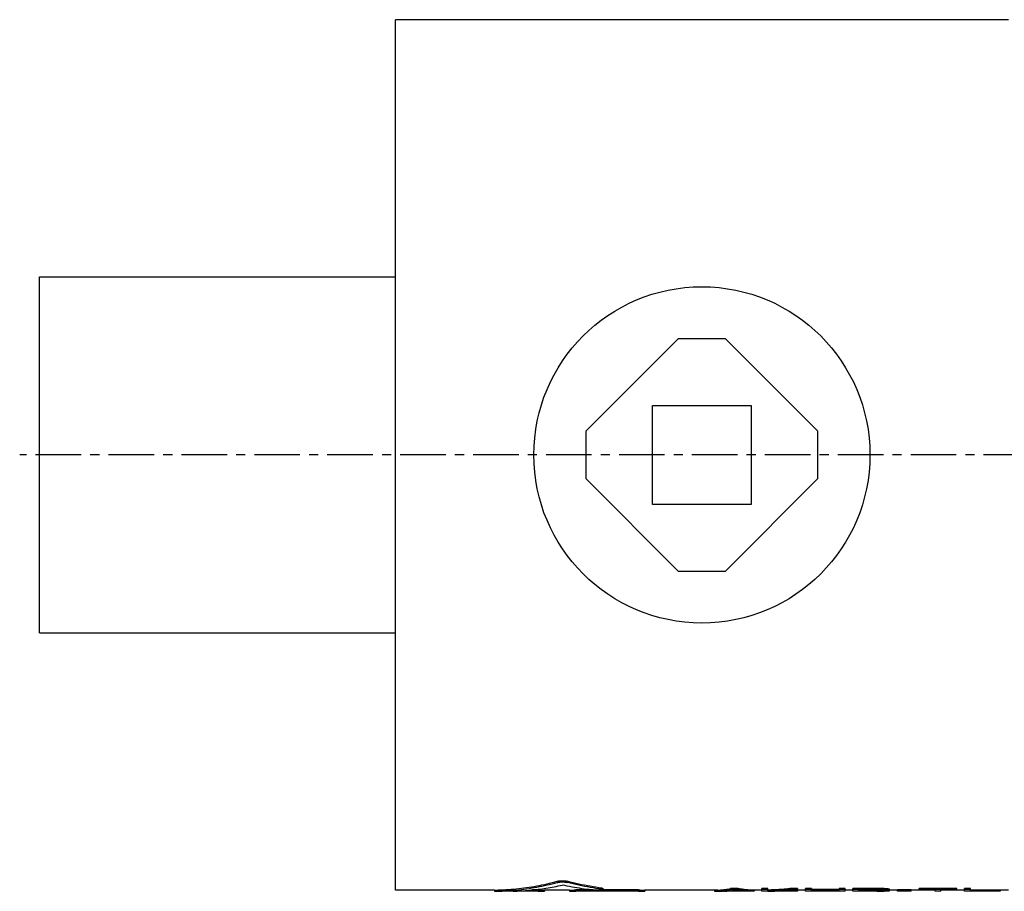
# Model space of a CAD drawing. Header units: millimetres. Extents: x 49 to 544, y 116 to 336.
# Tile 1 of 39: x 49 to 298, y 116 to 336. Entities that reach past the tile are written whole.
import ezdxf

# ---------------------------------------------------------------- set-up
doc = ezdxf.new("R2010")
doc.units = ezdxf.units.MM
doc.header["$LTSCALE"] = 30.734
doc.linetypes.add('CENTER', pattern=[0.6, 0.375, -0.075, 0.075, -0.075])
doc.layers.get('0').update_dxf_attribs({"linetype": 'CONTINUOUS'})
doc.layers.add('DEFAULT_1', color=7, linetype='CENTER')

msp = doc.modelspace()

# ---------------------------------------------------------------- linework, layer by layer
at = {"color": 7, "linetype": 'CONTINUOUS'}
for p, q in [((298.9674208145, 336.3772268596), (143.9674208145, 336.3772268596)), ((143.9674208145, 116.3773607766), (143.9674208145, 336.3770929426)), ((53.9674208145, 181.3772268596), (53.9674208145, 271.3772268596)), ((53.9674208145, 271.3772268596), (143.9674208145, 271.3772268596)), ((215.4674208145, 255.7325659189), (192.1120817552, 232.3772268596)), ((227.4674208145, 255.7325659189), (215.4674208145, 255.7325659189)), ((250.8227598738, 232.3772268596), (227.4674208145, 255.7325659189)), ((208.9674208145, 213.8772268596), (208.9674208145, 238.8772268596)), ((208.9674208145, 238.8772268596), (233.9674208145, 238.8772268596)), ((233.9674208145, 238.8772268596), (233.9674208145, 213.8772268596)), ((192.1120817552, 232.3772268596), (192.1120817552, 220.3772268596)), ((250.8227598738, 220.3772268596), (250.8227598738, 232.3772268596)), ((192.1120817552, 220.3772268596), (215.4674208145, 197.0218878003)), ((227.4674208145, 197.0218878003), (250.8227598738, 220.3772268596)), ((233.9674208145, 213.8772268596), (208.9674208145, 213.8772268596)), ((215.4674208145, 197.0218878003), (227.4674208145, 197.0218878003)), ((53.9674208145, 181.3772268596), (143.9674208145, 181.3772268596)), ((169.0145906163, 116.3772268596), (143.9674208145, 116.3772268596)), ((169.0145906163, 116.3778539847), (169.0145906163, 116.0779388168)), ((181.6461971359, 116.0772268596), (169.3302485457, 116.0772268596)), ((180.1089302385, 116.0947565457), (173.7637968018, 116.0947565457)), ((180.1089302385, 116.3943388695), (178.5071523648, 116.3943388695)), ((181.6938358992, 116.3777864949), (181.6938358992, 116.0778715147)), ((188.0334585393, 116.3772268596), (181.6938358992, 116.3772268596)), ((188.0334585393, 116.3777863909), (188.0334585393, 116.077871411)), ((207.0046877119, 116.0772268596), (188.0811069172, 116.0772268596)), ((193.9109097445, 116.3943388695), (189.6183642, 116.3943388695)), ((205.4674208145, 116.0947565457), (189.6183642, 116.0947565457)), ((205.4674208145, 116.3943388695), (195.8324178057, 116.3943388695)), ((196.4561000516, 116.7958749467), (196.4561000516, 116.4970163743)), ((207.0523264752, 116.3777864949), (207.0523264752, 116.0778715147)), ((225.4722316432, 116.3772268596), (207.0523264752, 116.3772268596)), ((224.6674208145, 116.3772268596), (224.6674208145, 116.1032996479)), ((226.9464501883, 116.0772268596), (225.4635165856, 116.0772268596)), ((227.4174208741, 116.0793199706), (227.1674207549, 116.0793199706)), ((231.9174210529, 116.0903856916), (227.4174208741, 116.0903856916)), ((230.6674208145, 116.7958100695), (228.6674209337, 116.7958100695)), ((228.6674209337, 116.7958100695), (228.6674209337, 116.4969516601)), ((230.6674208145, 116.4969516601), (228.6674209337, 116.4969516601)), ((229.7666223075, 116.39001864), (229.5682191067, 116.39001864)), ((230.6674208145, 116.7958100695), (230.6674208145, 116.4969516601)), ((232.1674208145, 116.0793199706), (231.9174210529, 116.0793199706)), ((233.8713248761, 116.0772268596), (232.3883913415, 116.0772268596)), ((236.6674208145, 116.3772268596), (233.8626098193, 116.3772268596)), ((234.6674205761, 116.3772268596), (234.6674205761, 116.1032996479)), ((238.1674208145, 116.7958100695), (236.6674208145, 116.7958100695)), ((236.6674208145, 116.0772301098), (236.6674208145, 116.7958100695)), ((238.1674208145, 116.4969516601), (236.6674208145, 116.4969516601)), ((238.1674208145, 116.0772268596), (236.6674208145, 116.0772268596)), ((238.1674208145, 116.1409799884), (238.1674208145, 116.7958100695)), ((238.1674208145, 116.0772268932), (238.1674208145, 116.0903856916)), ((244.1650596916, 116.0772268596), (242.14313051, 116.0772268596)), ((245.6674208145, 116.7958100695), (243.6674212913, 116.7958100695)), ((243.6674212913, 116.7958100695), (243.6674212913, 116.4969516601)), ((245.6674208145, 116.4969516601), (243.6674212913, 116.4969516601)), ((247.6674203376, 116.3772268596), (244.2836864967, 116.3772268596)), ((245.6674208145, 116.7958100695), (245.6674208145, 116.4969516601)), ((245.6674208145, 116.3772268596), (245.6674208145, 116.1032996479)), ((249.1674217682, 116.7958100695), (247.6674203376, 116.7958100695)), ((247.6674203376, 116.0772301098), (247.6674203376, 116.7958100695)), ((249.1674217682, 116.4969516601), (247.6674203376, 116.4969516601)), ((249.1674217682, 116.0772268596), (247.6674203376, 116.0772268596)), ((249.1674217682, 116.7958100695), (249.1674217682, 116.4969516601)), ((256.1674208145, 116.4796241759), (249.1674217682, 116.4796241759)), ((249.1674217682, 116.1804755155), (249.1674217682, 116.4796241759)), ((256.1674208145, 116.1804755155), (249.1674217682, 116.1804755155)), ((256.1674208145, 116.1247790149), (249.1674217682, 116.1247790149)), ((249.1674217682, 116.0772269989), (249.1674217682, 116.1247790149)), ((257.6674208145, 116.7958100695), (256.1674208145, 116.7958100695)), ((256.1674208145, 116.7958100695), (256.1674208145, 116.4969516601)), ((257.6674208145, 116.4969516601), (256.1674208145, 116.4969516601)), ((256.1674208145, 116.1804755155), (256.1674208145, 116.4796241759)), ((256.1674208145, 116.0772269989), (256.1674208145, 116.1247790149)), ((257.6674208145, 116.0772268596), (256.1674208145, 116.0772268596)), ((257.6674208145, 116.0772301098), (257.6674208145, 116.7958100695)), ((259.6674217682, 116.3772268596), (257.6674208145, 116.3772268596)), ((265.6674217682, 116.7958100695), (259.6674217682, 116.7958100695)), ((259.6674217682, 116.0772301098), (259.6674217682, 116.7958100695)), ((265.6674217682, 116.4969516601), (259.6674217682, 116.4969516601)), ((261.1674217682, 116.0772268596), (259.6674217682, 116.0772268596)), ((265.9174208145, 116.3930487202), (261.1674217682, 116.3930487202)), ((261.1674217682, 116.1697154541), (261.1674217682, 116.3930487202)), ((265.9174208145, 116.1697154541), (261.1674217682, 116.1697154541)), ((265.6674217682, 116.1175660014), (261.1674217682, 116.1175660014)), ((261.1674217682, 116.077227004), (261.1674217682, 116.1175660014)), ((265.6674217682, 116.7958100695), (265.6674217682, 116.4969516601)), ((265.9174208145, 116.3930487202), (265.9174208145, 116.1697154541)), ((266.6674208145, 116.3740346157), (266.6674208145, 116.1804755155)), ((266.9174198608, 116.7738527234), (266.9174198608, 116.4749935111)), ((267.1674217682, 116.33777325), (267.1674217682, 116.2037668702)), ((267.4174208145, 116.243129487), (267.4174208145, 116.2877993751)), ((267.9174217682, 116.7115229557), (267.9174217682, 116.4126516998)), ((268.6674217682, 116.636683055), (268.6674217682, 116.33777325)), ((268.9174208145, 116.2294187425), (268.9174208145, 116.5867549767)), ((270.9174217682, 116.3772268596), (268.9174208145, 116.3772268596)), ((274.4174227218, 116.4241404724), (270.9174217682, 116.4241404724)), ((270.9174217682, 116.0946362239), (270.9174217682, 116.4241404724)), ((274.4174227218, 116.1247790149), (270.9174217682, 116.1247790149)), ((274.4174227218, 116.0946362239), (270.9174217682, 116.0946362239)), ((274.4174227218, 116.0946362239), (274.4174227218, 116.4241404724)), ((280.4174227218, 116.3772268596), (274.4174227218, 116.3772268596)), ((285.9174189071, 116.7958100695), (276.4174208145, 116.7958100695)), ((276.4174208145, 116.3930487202), (276.4174208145, 116.7958100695)), ((285.9174189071, 116.4969516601), (276.4174208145, 116.4969516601)), ((280.4174227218, 116.3930487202), (276.4174208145, 116.3930487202)), ((280.4174227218, 116.077228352), (280.4174227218, 116.3930487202)), ((281.9174227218, 116.0772268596), (280.4174227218, 116.0772268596)), ((285.9174189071, 116.3930487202), (281.9174227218, 116.3930487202)), ((281.9174227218, 116.077228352), (281.9174227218, 116.3930487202)), ((287.9174227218, 116.3772268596), (281.9174227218, 116.3772268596)), ((285.9174189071, 116.3930487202), (285.9174189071, 116.7958100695)), ((289.4174227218, 116.7958100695), (287.9174227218, 116.7958100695)), ((287.9174227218, 116.0772301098), (287.9174227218, 116.7958100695)), ((289.4174227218, 116.4969516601), (287.9174227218, 116.4969516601)), ((296.9174227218, 116.080566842), (287.9174227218, 116.0772268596)), ((289.4174227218, 116.0772302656), (289.4174227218, 116.7958100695)), ((298.9674208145, 116.3772268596), (289.4174227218, 116.3772268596)), ((296.9174227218, 116.3807840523), (296.9174227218, 116.080566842))]:
    msp.add_line(p, q, dxfattribs=at)
msp.add_circle((221.4674208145, 226.3772268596), 42.5, dxfattribs=at)
for points, start_tangent, end_tangent in [([(169.3302485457, 116.3849427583), (174.5269276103, 116.687189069), (179.7294035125, 117.4283633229), (184.9076070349, 118.6034600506)], (15.7683418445, 0.2504529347), (15.2273414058, 4.1026095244)), ([(173.7448037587, 116.3147631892), (174.5269044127, 116.3883062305), (179.7293256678, 117.1291011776), (184.9076070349, 118.3026453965)], (11.3107700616, 0.9920863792), (10.9601320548, 2.948304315)), ([(180.0871057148, 116.5698270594), (182.0446896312, 116.8479100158), (186.1786959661, 117.6390688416)], (6.1382831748, 0.77490254), (6.0351429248, 1.3577625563)), ([(184.9076070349, 118.6034600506), (185.1297171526, 118.6521921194), (185.3956596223, 118.690916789), (185.6946322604, 118.7178605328), (186.0128212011, 118.731651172), (186.3386181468, 118.7316997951), (186.6569460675, 118.7180008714), (186.9561681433, 118.6911354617), (187.2223469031, 118.6524867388), (187.4447792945, 118.6038160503)], (2.4683055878, 0.6650204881), (2.4687757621, -0.6632729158)), ([(184.9076070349, 118.3026453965), (185.1297145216, 118.3513004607), (185.3956582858, 118.3899641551), (185.6946292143, 118.4168649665), (186.0128208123, 118.4306337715), (186.3386186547, 118.4306823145), (186.6569492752, 118.4170050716), (186.9561695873, 118.3901824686), (187.2223495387, 118.3515946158), (187.4447792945, 118.3030008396)], (2.4685087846, 0.6640353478), (2.4689776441, -0.6622899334)), ([(193.6032698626, 116.4181552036), (191.1250455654, 116.7270729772), (188.6491168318, 117.1342684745), (186.1786959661, 117.6390688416)], (-7.4870928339, 0.7843159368), (-7.3455122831, 1.6477742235)), ([(196.1391189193, 116.8827851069), (193.2327694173, 117.3219464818), (190.3329289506, 117.8960977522), (187.4447792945, 118.6038160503)], (-8.7976387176, 1.1233776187), (-8.565330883, 2.3012021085)), ([(196.1391189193, 116.5839155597), (193.2328144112, 117.0227929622), (190.3329833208, 117.5962923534), (187.4447792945, 118.3030008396)], (-8.7972665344, 1.1230553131), (-8.5658359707, 2.2977392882)), ([(169.0597730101, 116.0772236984), (169.0147693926, 116.077684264)], (-0.0636825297, -0.0001201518), (0.0017305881, 0.0015557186)), ([(169.0147670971, 116.377610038), (169.0149880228, 116.3776780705), (169.0459418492, 116.3792396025), (169.1528328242, 116.3817740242), (169.3302485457, 116.3849427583)], (0.0112504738, 0.0105813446), (0.3172624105, 0.0050391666)), ([(169.0147693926, 116.077684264), (169.0149879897, 116.077754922), (169.0459411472, 116.0793954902), (169.1528323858, 116.0820025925), (169.3302485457, 116.0852346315)], (0.0126332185, 0.0113566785), (0.3172116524, 0.0051257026)), ([(169.3302485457, 116.0852346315), (173.7448037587, 116.3147631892)], (4.4196461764, 0.0714153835), (4.4050393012, 0.3863732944)), ([(173.7637968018, 116.0947565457), (177.9013495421, 116.3324755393), (180.0871057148, 116.5698270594)], (6.3408840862, 0.1515284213), (6.2937792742, 0.7945325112)), ([(180.1089302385, 116.3943388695), (180.4611400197, 116.393645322), (180.7957181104, 116.3916829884), (181.0962380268, 116.388780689), (181.3472384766, 116.3854254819), (181.5365074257, 116.3821562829), (181.6540281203, 116.3794852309), (181.6938358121, 116.3777858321)], (1.5850149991, 0), (0.005293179, -0.0489821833)), ([(180.1089302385, 116.0947565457), (180.4611403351, 116.0940554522), (180.7957151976, 116.0920706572), (181.0962387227, 116.0891313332), (181.3472361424, 116.0857256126), (181.536507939, 116.0823935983), (181.6540276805, 116.0796498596), (181.6938358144, 116.0778708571)], (1.5850225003, 0), (0.0051801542, -0.0524932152)), ([(181.6938358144, 116.0778708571), (181.6538732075, 116.0772290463), (181.6485552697, 116.0772108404)], (0.0001434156, -0.001453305), (-0.059131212, -0.0001858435)), ([(188.0787398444, 116.0772107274), (188.0734013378, 116.0772290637), (188.0334585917, 116.0778708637)], (-0.0591067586, 0.0001863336), (0.0001068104, 0.0014524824)), ([(188.0334585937, 116.3777858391), (188.0732864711, 116.379485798), (188.1908036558, 116.3821566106), (188.3800962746, 116.3854260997), (188.6310759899, 116.3887809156), (188.9316018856, 116.3916831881), (189.266161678, 116.3936453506), (189.6183642, 116.3943388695)], (0.0039754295, 0.0489630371), (1.5850194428, 0)), ([(188.0334585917, 116.0778708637), (188.0732869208, 116.0796504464), (188.1908031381, 116.0823939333), (188.3800985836, 116.0857262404), (188.6310753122, 116.0891315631), (188.9316047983, 116.0920708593), (189.2661613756, 116.0940554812), (189.6183642, 116.0947565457)], (0.0038587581, 0.0524740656), (1.5850269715, 0)), ([(196.4547511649, 116.496491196), (196.455405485, 116.4928725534), (196.4052932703, 116.4629724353), (196.2781352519, 116.4357596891), (196.0804148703, 116.4123962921), (195.8221167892, 116.3937036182), (195.5160910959, 116.3802360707), (195.1777200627, 116.3723457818), (194.8237449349, 116.3702138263), (194.4726467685, 116.3738834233), (194.1412346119, 116.3832786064), (193.8466268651, 116.398165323), (193.6032698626, 116.4181552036)], (0.6900517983, -2.0901285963), (-2.8565017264, 0.299234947)), ([(196.1391189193, 116.8827851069), (196.318913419, 116.8539101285), (196.426110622, 116.8229808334), (196.4547519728, 116.79535002)], (0.3287516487, -0.0419785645), (0.0796016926, -0.2411723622)), ([(196.1391189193, 116.5839155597), (196.3189155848, 116.5550461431), (196.4261145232, 116.5241194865), (196.4547511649, 116.496491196)], (0.3287501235, -0.0419681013), (0.079625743, -0.241181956)), ([(205.4674208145, 116.3943388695), (205.8196305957, 116.393645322), (206.1542086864, 116.3916829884), (206.4547286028, 116.388780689), (206.7057290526, 116.3854254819), (206.8949980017, 116.3821562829), (207.0125186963, 116.3794852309), (207.0523263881, 116.3777858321)], (1.5850149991, 0), (0.005293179, -0.0489821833)), ([(205.4674208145, 116.0947565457), (205.8196309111, 116.0940554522), (206.1542057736, 116.0920706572), (206.4547292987, 116.0891313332), (206.7057267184, 116.0857256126), (206.894998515, 116.0823935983), (207.0125182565, 116.0796498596), (207.0523263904, 116.0778708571)], (1.5850225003, 0), (0.0051801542, -0.0524932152)), ([(207.0523263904, 116.0778708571), (207.0123637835, 116.0772290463), (207.0070458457, 116.0772108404)], (0.0001434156, -0.001453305), (-0.059131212, -0.0001858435)), ([(224.6674208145, 116.1032996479), (225.4630405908, 116.0772499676)], (0.7941664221, -0.0521091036), (0.796389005, -1.32183e-05)), ([(225.4630405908, 116.0772499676), (225.9974515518, 116.0889553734), (226.8864859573, 116.1602852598)], (1.4268144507, -2.3682e-05), (1.4169588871, 0.16509958)), ([(225.4717556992, 116.377249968), (225.9974334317, 116.3886063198), (226.8864686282, 116.4594939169)], (1.4180444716, -2.61744e-05), (1.4083092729, 0.1635315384)), ([(226.8864686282, 116.4594939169), (226.9430241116, 116.4661917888)], (0.0565704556, 0.0065689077), (0.0565403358, 0.0068267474)), ([(226.8864859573, 116.1602852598), (226.9344540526, 116.1659681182)], (0.0479788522, 0.0055903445), (0.0479572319, 0.0057753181)), ([(226.9344540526, 116.1659681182), (227.1519720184, 116.1940915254)], (0.2177540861, 0.0262233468), (0.2172718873, 0.0300184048)), ([(226.9430241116, 116.4661917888), (227.3314296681, 116.5192559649), (228.6674209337, 116.7958100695)], (1.7442997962, 0.2106088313), (1.6990298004, 0.4442405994)), ([(226.9464149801, 116.0772269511), (227.1674207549, 116.0793199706)], (0.2210226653, 4.06e-08), (0.220973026, 0.0041846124)), ([(227.1519720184, 116.1940915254), (227.3314441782, 116.2202017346)], (0.17965284, 0.0248209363), (0.1792858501, 0.02739662)), ([(227.3314441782, 116.2202017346), (227.3935691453, 116.2298526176)], (0.0621482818, 0.0094968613), (0.0621014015, 0.009804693)), ([(227.3935691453, 116.2298526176), (228.6674209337, 116.4969516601)], (1.2862993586, 0.2030835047), (1.2591744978, 0.329232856)), ([(227.4174208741, 116.0903856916), (228.1666493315, 116.1498815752), (228.916770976, 116.2573161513), (229.6674206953, 116.4126516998)], (2.2733590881, 0.1078640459), (2.2136893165, 0.5285601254)), ([(231.9174210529, 116.0903856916), (231.1681924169, 116.1498815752), (230.4180705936, 116.2573161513), (229.6674206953, 116.4126516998)], (-2.2733596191, 0.1078640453), (-2.2136898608, 0.5285601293)), ([(232.3918174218, 116.4661917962), (232.0034119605, 116.5192559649), (230.6674208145, 116.7958100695)], (-1.7442995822, 0.2106088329), (-1.6990295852, 0.4442405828)), ([(231.941272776, 116.2298525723), (230.6674208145, 116.4969516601)], (-1.2862995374, 0.203083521), (-1.2591746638, 0.3292329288)), ([(232.0033974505, 116.2202017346), (231.941272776, 116.2298525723)], (-0.0621479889, 0.0094968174), (-0.0621011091, 0.0098046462)), ([(232.1828695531, 116.1940915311), (232.0033974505, 116.2202017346)], (-0.1796527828, 0.0248209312), (-0.1792857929, 0.0273966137)), ([(232.3884265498, 116.0772269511), (232.1674208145, 116.0793199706)], (-0.2210226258, 4.06e-08), (-0.2209729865, 0.0041846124)), ([(232.4003874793, 116.1659681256), (232.1828695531, 116.1940915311)], (-0.2177540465, 0.0262233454), (-0.2172718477, 0.0300184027)), ([(232.4483729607, 116.4594939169), (232.3918174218, 116.4661917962)], (-0.0565705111, 0.0065689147), (-0.0565403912, 0.006826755)), ([(232.4483556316, 116.1602852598), (232.4003874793, 116.1659681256)], (-0.0479789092, 0.0055903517), (-0.0479572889, 0.0057753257)), ([(233.8718008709, 116.0772499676), (233.3373899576, 116.0889553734), (232.4483556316, 116.1602852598)], (-1.4268143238, -2.3682e-05), (-1.4169587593, 0.1650995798)), ([(233.8630857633, 116.377249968), (233.3374080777, 116.3886063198), (232.4483729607, 116.4594939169)], (-1.4180443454, -2.61744e-05), (-1.4083091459, 0.1635315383)), ([(234.6674205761, 116.1032996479), (233.8718008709, 116.0772499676)], (-0.7941663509, -0.0521091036), (-0.7963889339, -1.32183e-05)), ([(238.1674208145, 116.4402640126), (239.9992200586, 116.5239422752), (241.8328600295, 116.6424677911), (243.6674212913, 116.7958100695)], (5.5085281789, 0.1993694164), (5.4884228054, 0.5107308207)), ([(238.1674208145, 116.1409799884), (239.9992284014, 116.2248952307), (241.1599458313, 116.2959881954)], (2.9946337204, 0.1088488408), (2.9899023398, 0.2010159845)), ([(238.1674208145, 116.0903856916), (238.7504254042, 116.1012190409), (239.3337680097, 116.115284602), (239.9174212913, 116.1325837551)], (1.7503080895, 0.0276822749), (1.7496087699, 0.0566909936)), ([(241.1698299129, 116.0878291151), (239.9174212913, 116.1325837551)], (-1.2529598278, 0.0272779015), (-1.2516641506, 0.0621867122)), ([(241.1599458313, 116.2959881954), (241.2215182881, 116.3001473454)], (0.0615737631, 0.004139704), (0.061571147, 0.0041785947)), ([(241.1674208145, 116.1804755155), (242.6665723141, 116.2622747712), (243.6666099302, 116.3299759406)], (2.5009794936, 0.1167408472), (2.4970908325, 0.1821650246)), ([(242.1457786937, 116.1241243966), (241.1674208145, 116.1804755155)], (-0.978969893, 0.045424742), (-0.9776492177, 0.0672512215)), ([(242.1433587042, 116.0772268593), (241.1698299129, 116.0878291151)], (-0.9736063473, -1.2517e-06), (-0.9733820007, 0.0211912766)), ([(241.2215182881, 116.3001473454), (241.8328667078, 116.3435626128), (243.6674212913, 116.4969516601)], (2.4482377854, 0.1661523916), (2.4432796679, 0.2273618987)), ([(242.169885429, 116.1230124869), (242.1457786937, 116.1241243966)], (-0.0241070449, 0.0011052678), (-0.0241064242, 0.0011185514)), ([(244.1650672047, 116.0772268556), (242.6706349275, 116.1029275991), (242.169885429, 116.1230124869)], (-1.9958942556, -1.4445e-06), (-1.9938112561, 0.0914129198)), ([(243.6666099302, 116.3299759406), (243.6799669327, 116.3309512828)], (0.0133570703, 0.0009744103), (0.0133569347, 0.000976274)), ([(243.6799669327, 116.3309512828), (244.1494321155, 116.3664222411)], (0.4695506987, 0.0343200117), (0.4693780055, 0.0366212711)), ([(244.1494321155, 116.3664222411), (244.1667418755, 116.3677743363)], (0.0173098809, 0.0013505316), (0.017309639, 0.0013536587)), ([(245.6674208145, 116.1032996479), (244.1650672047, 116.0772268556)], (-1.5016741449, -0.0521777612), (-1.5026698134, -1.0876e-06)), ([(244.1667418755, 116.3677743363), (245.6674208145, 116.4969516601)], (1.5016620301, 0.1174338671), (1.4996239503, 0.1408973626)), ([(266.9174198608, 116.7738527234), (266.5007544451, 116.7811062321), (266.0840882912, 116.7884253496), (265.6674217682, 116.7958100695)], (-1.2500032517, 0.0216622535), (-1.2499928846, 0.0222524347)), ([(266.9174198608, 116.4749935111), (266.5007544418, 116.4822474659), (266.0840882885, 116.489566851), (265.6674217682, 116.4969516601)], (-1.2500032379, 0.021663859), (-1.2499928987, 0.0222524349)), ([(265.6674217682, 116.1175660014), (266.0840595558, 116.1199044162), (266.5007257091, 116.1223087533), (266.9174198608, 116.1247790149)], (1.2499997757, 0.0069170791), (1.2499963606, 0.0075089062)), ([(266.6674208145, 116.3740346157), (266.4174244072, 116.3803071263), (266.1674243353, 116.3866451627), (265.9174208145, 116.3930487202)], (-0.7500074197, 0.0187198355), (-0.7499924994, 0.0193083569)), ([(265.9174208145, 116.1697154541), (266.1674081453, 116.1732363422), (266.4174082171, 116.1768230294), (266.6674208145, 116.1804755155)], (0.7500041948, 0.0104648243), (0.7499957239, 0.0110552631)), ([(267.1674217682, 116.33777325), (267.000761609, 116.3495981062), (266.8340944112, 116.3616852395), (266.6674208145, 116.3740346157)], (-0.5000849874, 0.0350892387), (-0.4999150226, 0.0374328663)), ([(266.6674208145, 116.1804755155), (266.8340703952, 116.1879761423), (267.0007375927, 116.1957399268), (267.1674217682, 116.2037668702)], (0.5000548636, 0.0221130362), (0.4999451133, 0.0244690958)), ([(267.9174217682, 116.7115229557), (267.5840940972, 116.7317087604), (267.2507593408, 116.7524853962), (266.9174198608, 116.7738527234)], (-1.0001644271, 0.0596826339), (-0.99983452, 0.0649756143)), ([(267.9174217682, 116.4126516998), (267.584094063, 116.4328431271), (267.2507593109, 116.4536237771), (266.9174198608, 116.4749935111)], (-1.0001640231, 0.0597018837), (-0.9998349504, 0.0649804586)), ([(266.9174198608, 116.1247790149), (267.2506980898, 116.1325824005), (267.4729151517, 116.1381139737)], (0.5555145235, 0.0125139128), (0.5554751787, 0.0141557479)), ([(267.4174208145, 116.2877993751), (267.3340926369, 116.3038671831), (267.2507594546, 116.3205251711), (267.1674217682, 116.33777325)], (-0.2505005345, 0.0474172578), (-0.2494814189, 0.0525160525)), ([(267.1674217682, 116.2037668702), (267.195195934, 116.2078777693)], (0.0277788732, 0.0040788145), (0.0277694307, 0.0041429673)), ([(267.195195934, 116.2078777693), (267.2507469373, 116.2162966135), (267.2785237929, 116.2206045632)], (0.083371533, 0.0124383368), (0.0832834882, 0.013014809)), ([(267.2785237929, 116.2206045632), (267.3340801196, 116.2294175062), (267.3896397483, 116.2384931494)], (0.1111974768, 0.0173769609), (0.11103292, 0.018399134)), ([(267.3896397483, 116.2384931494), (267.4174208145, 116.243129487)], (0.027786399, 0.0046044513), (0.0277757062, 0.0046682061)), ([(267.4729151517, 116.1381139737), (267.5840328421, 116.1409785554), (267.9174217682, 116.1499674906)], (0.4445204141, 0.011328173), (0.4444923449, 0.0123787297)), ([(268.6674217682, 116.636683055), (268.4174378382, 116.6605782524), (268.1674366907, 116.6855249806), (267.9174217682, 116.7115229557)], (-0.750456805, 0.0701579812), (-0.7495233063, 0.0795133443)), ([(268.6674217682, 116.33777325), (268.4174377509, 116.361684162), (268.1674366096, 116.3866437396), (267.9174217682, 116.4126516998)], (-0.7504558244, 0.0702093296), (-0.7495243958, 0.0795391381)), ([(267.9174217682, 116.1499674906), (268.1673697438, 116.1628674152), (268.4173708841, 116.176820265), (268.6674217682, 116.1918260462)], (0.7502526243, 0.0371447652), (0.7497268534, 0.046565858)), ([(268.9174208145, 116.5867549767), (268.8340926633, 116.6028059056), (268.7507594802, 116.6194486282), (268.6674217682, 116.636683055)], (-0.2505014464, 0.0473642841), (-0.2494804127, 0.0524773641)), ([(268.9174208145, 116.2877993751), (268.8340926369, 116.3038671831), (268.7507594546, 116.3205251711), (268.6674217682, 116.33777325)], (-0.2505005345, 0.0474172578), (-0.2494814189, 0.0525160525)), ([(268.6674217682, 116.1918260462), (268.7507464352, 116.2037656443), (268.8340796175, 116.2162965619), (268.9174208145, 116.2294187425)], (0.250380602, 0.0349904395), (0.2495998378, 0.040183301))]:
    msp.add_spline(points, degree=3, dxfattribs=dict(at, start_tangent=start_tangent, end_tangent=end_tangent))
at = {"layer": 'DEFAULT_1', "color": 2, "linetype": 'CENTER'}
msp.add_line((543.9674208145, 226.3772268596), (48.9674208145, 226.3772268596), dxfattribs=at)

doc.saveas('drawing.dxf')
